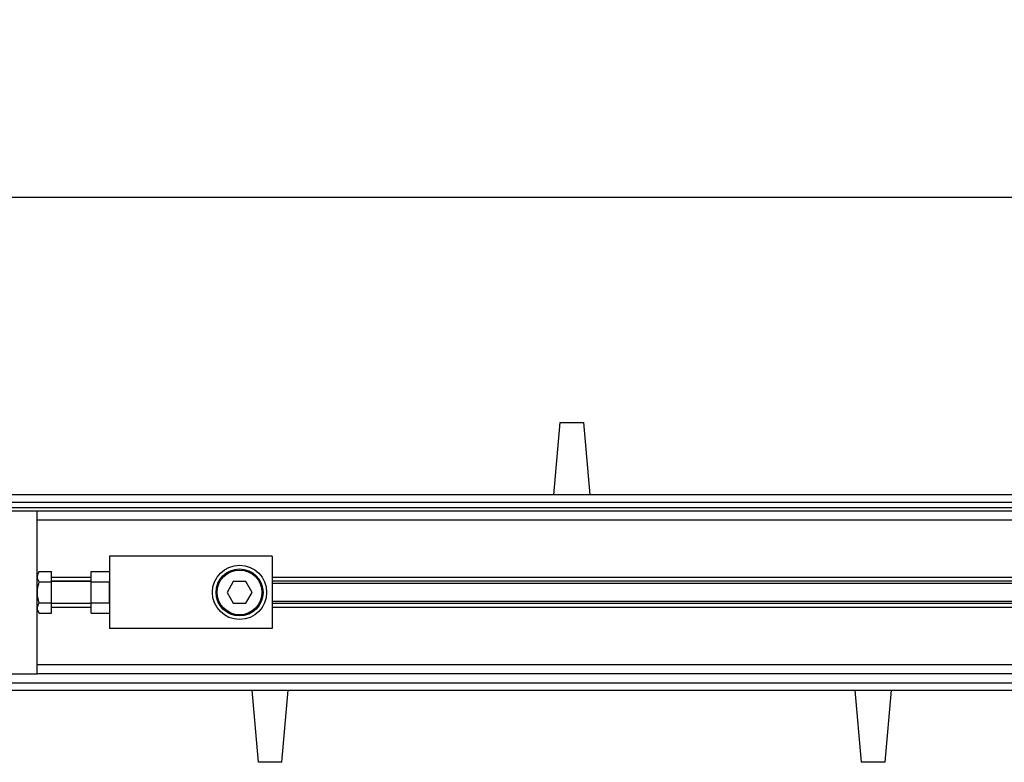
# Model space of a CAD drawing. Header units: millimetres. Extents: x 0 to 420, y 0 to 297.
# Tile 11 of 17: x 72 to 94, y 220 to 237. Entities that reach past the tile are written whole.
import ezdxf

# ---------------------------------------------------------------- set-up
doc = ezdxf.new("R2010")
doc.units = ezdxf.units.MM
doc.layers.add('QUOTE', color=174, linetype='Continuous')
doc.styles.add('SLDTEXTSTYLE3', font='TXT', dxfattribs={"width": 0.75})
doc.dimstyles.new('SLDDIMSTYLE0', dxfattribs={"dimtxt": 3, "dimasz": 3, "dimexe": 0, "dimexo": 0.0625, "dimgap": 0.75, "dimtad": 1, "dimlfac": 12.544143, "dimrnd": 1e-09, "dimzin": 12, "dimdsep": 46, "dimtxsty": 'SLDTEXTSTYLE3', "dimsah": 1, "dimcen": 0.09, "dimadec": 0, "dimazin": 3, "dimtfac": 1, "dimtdec": 3, "dimtofl": 0, "dimtmove": 0, "dimatfit": 3, "dimfxl": 0, "dimfrac": 2, "dimtolj": 1, "dimtzin": 12, "dimarcsym": 0})

# ---------------------------------------------------------------- blocks, each defined once
blk = doc.blocks.new('_D')
at = {"layer": 'QUOTE'}
for p, q in [((57.97, 226.172), (57.97, 234.882)), ((217.407, 226.172), (217.407, 234.882)), ((217.407, 232.882), (57.97, 232.882))]:
    blk.add_line(p, q, dxfattribs=at)
for points in [[(57.97, 232.882), (60.97, 232.382), (60.97, 233.382)], [(217.407, 232.882), (214.407, 233.382), (214.407, 232.382)]]:
    blk.add_solid(points, dxfattribs=at)
at = {"layer": 'QUOTE', "insert": (133.255, 236.749), "char_height": 3, "attachment_point": 1, "style": 'SLDTEXTSTYLE3'}
blk.add_mtext('2000', dxfattribs=at)

msp = doc.modelspace()

# ---------------------------------------------------------------- linework, layer by layer
at = {"color": 7, "linetype": 'Continuous', "lineweight": 25}
for p, q in [((84.24538, 227.91877), (84.1059, 226.3244)), ((84.24538, 227.91877), (84.76359, 227.91877)), ((84.76359, 227.91877), (84.90308, 226.3244)), ((214.42667, 226.3244), (57.96966, 226.3244)), ((60.16192, 226.16497), (214.37732, 226.16497)), ((60.2815, 226.04539), (214.37732, 226.04539)), ((72.71758, 225.96567), (60.41299, 225.96567)), ((202.6587, 225.96567), (72.71758, 225.96567)), ((72.71758, 224.43012), (72.71758, 225.96567)), ((202.6587, 225.76637), (72.71758, 225.76637)), ((77.89928, 224.96919), (74.31195, 224.96919)), ((74.31195, 224.96919), (74.31195, 223.37482)), ((77.89928, 224.96919), (77.89928, 223.37482)), ((72.76386, 224.63226), (72.71758, 224.5521)), ((72.76386, 224.63226), (73.03646, 224.63226)), ((73.03646, 224.40213), (73.03646, 224.63226)), ((73.91336, 224.50284), (73.03646, 224.50284)), ((73.91336, 224.63226), (74.31195, 224.63226)), ((73.91336, 224.40213), (73.91336, 224.63226)), ((202.6587, 224.50284), (77.89928, 224.50284)), ((72.71758, 224.172), (72.71758, 224.43012)), ((72.76386, 224.40213), (73.03646, 224.40213)), ((73.91336, 224.41642), (73.03646, 224.41642)), ((73.91336, 224.41116), (73.03646, 224.41116)), ((73.03646, 223.94188), (73.03646, 224.40213)), ((73.91336, 224.40213), (74.31195, 224.40213)), ((73.91336, 223.94188), (73.91336, 224.40213)), ((74.31195, 223.94188), (74.31195, 224.40213)), ((77.04374, 224.41116), (76.90566, 224.172)), ((77.31989, 224.41116), (77.04374, 224.41116)), ((77.45797, 224.172), (77.31989, 224.41116)), ((100.14797, 224.41642), (77.89928, 224.41642)), ((100.09671, 224.37066), (77.89928, 224.37066)), ((72.71758, 223.91389), (72.71758, 224.172)), ((76.90566, 224.172), (77.04374, 223.93285)), ((77.31989, 223.93285), (77.45797, 224.172)), ((72.71758, 222.37834), (72.71758, 223.91389)), ((72.71758, 223.79191), (72.76386, 223.71175)), ((72.76386, 223.94188), (73.03646, 223.94188)), ((73.03646, 223.71175), (73.03646, 223.94188)), ((73.03646, 223.93285), (73.91336, 223.93285)), ((73.91336, 223.92759), (73.03646, 223.92759)), ((73.91336, 223.84117), (73.03646, 223.84117)), ((73.91336, 223.71175), (73.91336, 223.94188)), ((73.91336, 223.94188), (74.31195, 223.94188)), ((77.04374, 223.93285), (77.31989, 223.93285)), ((100.09671, 223.97335), (77.89928, 223.97335)), ((100.14797, 223.92759), (77.89928, 223.92759)), ((202.6587, 223.84117), (77.89928, 223.84117)), ((72.76386, 223.71175), (73.03646, 223.71175)), ((73.91336, 223.71175), (74.31195, 223.71175)), ((77.89928, 223.37482), (74.31195, 223.37482)), ((202.6587, 222.57764), (72.71758, 222.57764)), ((60.41299, 222.37834), (72.71758, 222.37834)), ((202.6587, 222.37834), (72.71758, 222.37834)), ((60.16192, 222.17904), (214.11176, 222.17904)), ((57.96966, 222.01961), (214.42667, 222.01961)), ((77.59743, 220.42524), (77.45794, 222.01961)), ((78.11563, 220.42524), (78.25512, 222.01961)), ((90.89334, 220.42524), (90.75385, 222.01961)), ((91.41155, 220.42524), (91.55104, 222.01961)), ((78.11563, 220.42524), (77.59743, 220.42524)), ((91.41155, 220.42524), (90.89334, 220.42524))]:
    msp.add_line(p, q, dxfattribs=at)
for radius in [0.59789, 0.51817, 0.49425]:
    msp.add_circle((77.18182, 224.172), radius, dxfattribs=at)
for points, knots in [([(72.76386, 224.40213), (72.74528, 224.44325), (72.71052, 224.52015), (72.74693, 224.59666), (72.76386, 224.63226)], [0, 0, 0, 0, 0.5347163, 1, 1, 1, 1]), ([(72.76386, 223.94188), (72.75882, 223.96036), (72.73309, 224.05461), (72.71768, 224.21323), (72.75014, 224.346), (72.76386, 224.40213)], [0, 0, 0, 0, 0.12346518, 0.62943592, 1, 1, 1, 1]), ([(72.76386, 223.71175), (72.74528, 223.75287), (72.71052, 223.82976), (72.74693, 223.90628), (72.76386, 223.94188)], [0, 0, 0, 0, 0.5347163, 1, 1, 1, 1])]:
    msp.add_open_spline(points, degree=3, knots=knots, dxfattribs=at)

# ---------------------------------------------------------------- dimensions: what is measured, and where the dimension line sits
at = {"layer": 'QUOTE'}
dim = msp.add_linear_dim(base=(57.96966, 232.8819), p1=(217.40662, 224.172), p2=(57.96966, 224.172), dimstyle='SLDDIMSTYLE0', dxfattribs=at)
dim.commit()
dim.dimension.update_dxf_attribs({"geometry": '_D', "text_midpoint": (137.68814, 232.8819), "dimtype": 160})

doc.saveas('drawing.dxf')
